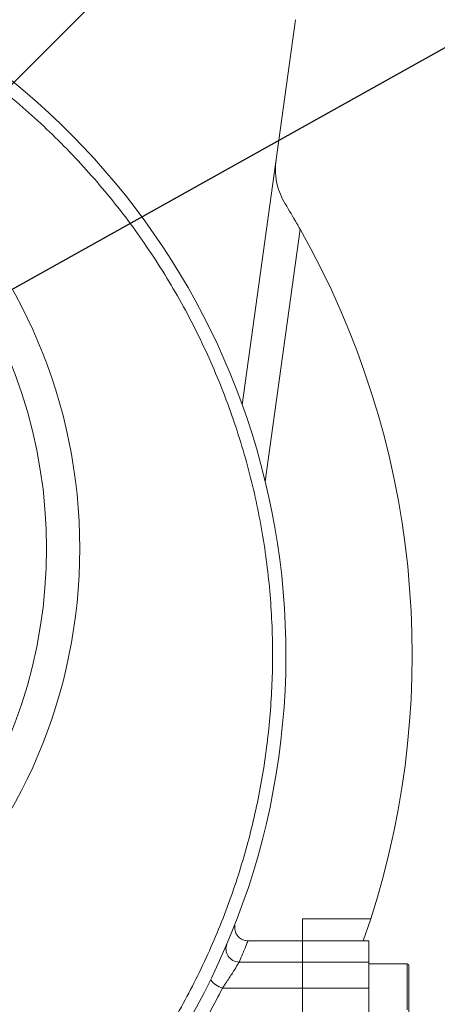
# Model space of a CAD drawing. Header units: millimetres. Extents: x 35 to 405, y 37 to 275.
# Tile 7 of 27: x 135 to 151, y 66 to 103. Entities that reach past the tile are written whole.
import ezdxf

# ---------------------------------------------------------------- set-up
doc = ezdxf.new("R2010")
doc.units = ezdxf.units.MM
doc.header["$PDSIZE"] = -1
doc.layers.add('10', color=7, linetype='Continuous')
doc.styles.add('SLDTEXTSTYLE0', font='TXT', dxfattribs={"width": 0.7})
doc.dimstyles.new('SLDDIMSTYLE1', dxfattribs={"dimtxt": 8, "dimasz": 4.08, "dimexe": 0, "dimexo": 0.0625, "dimgap": 2, "dimtad": 0, "dimtih": 1, "dimtoh": 1, "dimlfac": 4, "dimrnd": 1e-09, "dimzin": 12, "dimdsep": 46, "dimtxsty": 'SLDTEXTSTYLE0', "dimsah": 1, "dimcen": 0, "dimadec": 0, "dimazin": 3, "dimtfac": 1, "dimtmove": 0, "dimatfit": 3, "dimfxl": 1, "dimfrac": 2, "dimtolj": 1, "dimtzin": 12, "dimarcsym": 0})
doc.dimstyles.new('SLDDIMSTYLE2', dxfattribs={"dimtxt": 8, "dimasz": 4.08, "dimexe": 0, "dimexo": 0.0625, "dimgap": 2, "dimtad": 0, "dimtih": 1, "dimtoh": 1, "dimlfac": 4, "dimrnd": 1e-09, "dimzin": 12, "dimdsep": 46, "dimtxsty": 'SLDTEXTSTYLE0', "dimsah": 1, "dimcen": 0, "dimadec": 0, "dimazin": 3, "dimtfac": 1, "dimtmove": 0, "dimatfit": 3, "dimfxl": 1, "dimfrac": 2, "dimtolj": 1, "dimtzin": 12, "dimarcsym": 0})
doc.dimstyles.new('SLDDIMSTYLE3', dxfattribs={"dimtxt": 8, "dimasz": 4.08, "dimexe": 0, "dimexo": 0.0625, "dimgap": 2, "dimtad": 2, "dimlfac": 4, "dimrnd": 1e-09, "dimzin": 12, "dimdsep": 46, "dimtxsty": 'SLDTEXTSTYLE0', "dimsah": 1, "dimcen": 0.09, "dimadec": 0, "dimazin": 3, "dimtfac": 1, "dimtmove": 0, "dimatfit": 0, "dimfxl": 1, "dimfrac": 2, "dimtolj": 1, "dimtzin": 12, "dimarcsym": 0})

# ---------------------------------------------------------------- blocks, each defined once
blk = doc.blocks.new('_D_4')
at = {"layer": '10', "transparency": 16777216}
for p, q in [((128.565, 89.123), (168.433, 111.376)), ((168.433, 111.376), (189.959, 111.376)), ((106.299, 76.694), (128.565, 89.123)), ((106.299, 76.694), (100.754, 73.599))]:
    blk.add_line(p, q, dxfattribs=at)
for points in [[(128.565, 89.123), (132.376, 90.668), (131.88, 91.555)], [(106.299, 76.694), (102.489, 75.149), (102.984, 74.262)]]:
    blk.add_solid(points, dxfattribs=at)
at = {"layer": '10', "transparency": 16777216, "char_height": 8, "attachment_point": 1, "style": 'SLDTEXTSTYLE0'}
for s, insert in [('%%c', (170.021, 121.722)), ('102', (179.426, 121.689))]:
    blk.add_mtext(s, dxfattribs=dict(at, insert=insert))
blk = doc.blocks.new('_D_6')
at = {"layer": '10', "color": 0, "lineweight": -2, "transparency": 16777216}
for p, q in [((162.409, 127.886), (128.582, 94.058)), ((166.489, 127.886), (162.409, 127.886))]:
    blk.add_line(p, q, dxfattribs=at)
at = {"layer": '10', "color": 0, "transparency": 16777216}
blk.add_solid([(128.101, 94.539), (129.062, 93.577), (125.697, 91.173)], dxfattribs=at)
at = {"layer": 'Defpoints', "color": 0, "transparency": 16777216}
for p in [(127.199, 92.675), (125.697, 91.173)]:
    blk.add_point(p, dxfattribs=at)
at = {"layer": '10', "color": 0, "transparency": 16777216, "insert": (168.489, 131.97), "char_height": 8, "attachment_point": 1, "style": 'SLDTEXTSTYLE0'}
blk.add_mtext('\\A1;4-M10{\\fGDT|b0|i0|c0|p2;x}18', dxfattribs=at)
blk = doc.blocks.new('_D_7')
at = {"layer": '10', "color": 0, "lineweight": -2, "transparency": 16777216}
for p, q in [((109.977, 120.231), (105.897, 120.231)), ((114.057, 86.348), (114.057, 120.231)), ((114.057, 120.231), (120.807, 120.231)), ((120.807, 86.348), (120.807, 120.231)), ((124.887, 120.231), (160.967, 120.231))]:
    blk.add_line(p, q, dxfattribs=at)
at = {"layer": '10', "color": 0, "transparency": 16777216}
for points in [[(109.977, 120.911), (109.977, 119.551), (114.057, 120.231)], [(124.887, 120.911), (124.887, 119.551), (120.807, 120.231)]]:
    blk.add_solid(points, dxfattribs=at)
at = {"layer": 'Defpoints', "color": 0, "transparency": 16777216}
for p in [(114.057, 120.231), (114.057, 86.285), (120.807, 86.285)]:
    blk.add_point(p, dxfattribs=at)
at = {"layer": '10', "color": 0, "transparency": 16777216, "insert": (144.967, 130.231), "char_height": 8, "attachment_point": 2, "style": 'SLDTEXTSTYLE0'}
blk.add_mtext('\\A1;27(22)', dxfattribs=at)

msp = doc.modelspace()

# ---------------------------------------------------------------- linework, layer by layer
at = {"color": 7, "linetype": 'Continuous', "lineweight": 18}
for p, q in [((143.543, 88.3051), (145.5422, 102.791)), ((145.7171, 94.9153), (144.4069, 85.4224)), ((145.8073, 68.979), (148.3783, 68.979)), ((145.8073, 68.154), (145.8073, 68.979)), ((148.3783, 68.979), (148.0914, 68.154)), ((145.8073, 68.154), (143.7548, 68.154)), ((148.3073, 68.154), (145.8073, 68.154)), ((145.8073, 68.154), (145.8073, 67.3558)), ((148.3073, 67.3558), (148.3073, 68.154)), ((143.4244, 67.3558), (145.8073, 67.3558)), ((145.8073, 67.3558), (148.3073, 67.3558)), ((145.8073, 67.3558), (145.8073, 66.3783)), ((148.3073, 66.3783), (148.3073, 67.3558)), ((149.7448, 67.2851), (148.3073, 67.2851)), ((149.8073, 64.8476), (149.8073, 67.2226)), ((142.7982, 66.3783), (145.8073, 66.3783)), ((148.3073, 66.3783), (145.8073, 66.3783)), ((145.8073, 66.3783), (145.8073, 55.4388)), ((148.3073, 55.4388), (148.3073, 66.3783))]:
    msp.add_line(p, q, dxfattribs=at)
at = {"color": 8, "linetype": 'Continuous', "lineweight": 18}
msp.add_line((149.7448, 65.5577), (149.7448, 67.2851), dxfattribs=at)
at = {"color": 7, "linetype": 'Continuous', "lineweight": 18}
msp.add_circle((117.4323, 82.9085), 20, dxfattribs=at)
for centre, radius, start, end in [((117.4323, 78.9085), 27.75, 108.56474, 71.43526), ((117.4323, 78.9085), 32.5, 342.21028, 29.50613), ((117.4323, 82.9085), 18.75, 323.0907, 36.9093), ((143.4276, 67.8541), 0.4983, 158.3721, 269.63158), ((149.7448, 67.2226), 0.0625, 0, 90), ((143.0567, 67.2238), 0.8842, 216.85469, 252.99892)]:
    msp.add_arc(centre, radius, start, end, dxfattribs=at)
for points, knots in [([(126.7448, 104.5179), (127.4437, 104.2448), (128.8416, 103.6986), (130.8747, 102.6467), (132.848, 101.4213), (134.7507, 99.9923), (136.5445, 98.3832), (138.2129, 96.5931), (139.7257, 94.6441), (141.061, 92.5575), (142.2013, 90.3583), (143.1338, 88.0742), (143.8509, 85.7346), (144.3487, 83.3767), (144.6352, 81.0147), (144.7137, 78.6926), (144.5987, 76.4077), (144.2993, 74.1752), (143.8178, 71.9748), (143.145, 69.7882), (142.2776, 67.6327), (141.2012, 65.5109), (139.9276, 63.4651), (138.4541, 61.5114), (136.7972, 59.6834), (134.9739, 58.0063), (133.0059, 56.5017), (130.9182, 55.1871), (128.7385, 54.0749), (126.5027, 53.1757), (124.2263, 52.483), (121.953, 52.0057), (119.6828, 51.712), (118.1825, 51.6763), (117.4323, 51.6585)], [0, 0, 0, 0, 0.0295732, 0.0591455, 0.0901114, 0.1210755, 0.152849, 0.1850115, 0.2174388, 0.25, 0.2825613, 0.3149885, 0.347151, 0.3789245, 0.4098903, 0.4408545, 0.4704281, 0.5, 0.5295736, 0.5591455, 0.5901114, 0.6210755, 0.652849, 0.6850115, 0.7174388, 0.75, 0.7825613, 0.8149885, 0.847151, 0.8789245, 0.9098903, 0.9408545, 0.9704277, 1, 1, 1, 1]), ([(144.8137, 97.5124), (144.8135, 97.511), (144.8031, 97.4352), (144.7894, 97.2835), (144.7894, 97.0543), (144.8108, 96.8215), (144.8639, 96.5445), (144.9629, 96.2219), (145.0921, 95.9857), (145.1575, 95.8661)], [0, 0, 0, 0, 0.0024852, 0.1397817, 0.2778429, 0.4184207, 0.5599418, 0.7772928, 1, 1, 1, 1]), ([(145.1575, 95.8661), (145.3045, 95.6223), (145.4916, 95.3121), (145.6773, 94.9853), (145.7171, 94.9153)], [0, 0, 0, 0, 0.7857437, 1, 1, 1, 1]), ([(143.7557, 68.1577), (143.7058, 68.1604), (143.5902, 68.1666), (143.4412, 68.254), (143.3359, 68.3732), (143.2812, 68.489), (143.2599, 68.5885), (143.2574, 68.6607), (143.261, 68.7082), (143.2637, 68.7246), (143.2651, 68.7334)], [0, 0, 0, 0, 0.1495074, 0.346376, 0.4992006, 0.6268154, 0.7355883, 0.8243427, 0.9047234, 1, 1, 1, 1]), ([(143.4244, 67.3558), (143.3977, 67.3109), (143.3435, 67.2203), (143.1722, 66.9431), (142.9834, 66.6508), (142.8489, 66.4528), (142.7982, 66.3783)], [0, 0, 0, 0, 0.26391784, 0.53358789, 0.8242919, 1, 1, 1, 1]), ([(142.7982, 66.3783), (142.6452, 66.0798), (142.1846, 65.1812), (141.3068, 63.712), (140.1136, 62.0031), (138.9986, 60.6419), (137.7307, 59.2612), (136.4923, 58.0753), (134.8191, 56.6765), (133.6917, 55.9038), (133.013, 55.4388)], [0, 0, 0, 0, 0.068431, 0.2060176, 0.3459923, 0.4883198, 0.5598465, 0.7235216, 0.8335844, 1, 1, 1, 1])]:
    msp.add_open_spline(points, degree=3, knots=knots, dxfattribs=at)
at = {"color": 8, "linetype": 'Continuous', "lineweight": 18}
msp.add_open_spline([(143.7552, 68.1534), (143.7552, 68.1536), (143.7662, 68.1811), (143.725, 68.0778), (143.63, 67.8391), (143.4931, 67.5173), (143.4244, 67.3558)], degree=3, knots=[0, 0, 0, 0, 0.0024529, 0.3294345, 0.6634812, 1, 1, 1, 1], dxfattribs=at)

# ---------------------------------------------------------------- dimensions: what is measured, and where the dimension line sits
at = {"layer": '10'}
dim = msp.add_diameter_dim_2p(p1=(127.1992, 92.6754), p2=(125.6966, 91.1728), text='4-M10{\\fGDT|b0|i0|c0|p2;x}18', dimstyle='SLDDIMSTYLE2', override={"dimpost": '<>'}, dxfattribs=at)
dim.commit()
dim.dimension.update_dxf_attribs({"geometry": '_D_6', "text_midpoint": (188.1802, 127.8856), "dimtype": 163})
dim = msp.add_linear_dim(base=(114.057, 120.2305), p1=(120.807, 86.2854), p2=(114.057, 86.2854), text='<>(22)', dimstyle='SLDDIMSTYLE3', dxfattribs=at)
dim.commit()
dim.dimension.update_dxf_attribs({"geometry": '_D_7', "text_midpoint": (144.967, 120.2305), "dimtype": 160})
dim = msp.add_diameter_dim_2p(p1=(128.5654, 89.1228), p2=(106.2992, 76.6943), dimstyle='SLDDIMSTYLE1', dxfattribs=at)
dim.commit()
dim.dimension.update_dxf_attribs({"geometry": '_D_4', "text_midpoint": (179.9898, 117.3484), "dimtype": 163})

doc.saveas('drawing.dxf')
